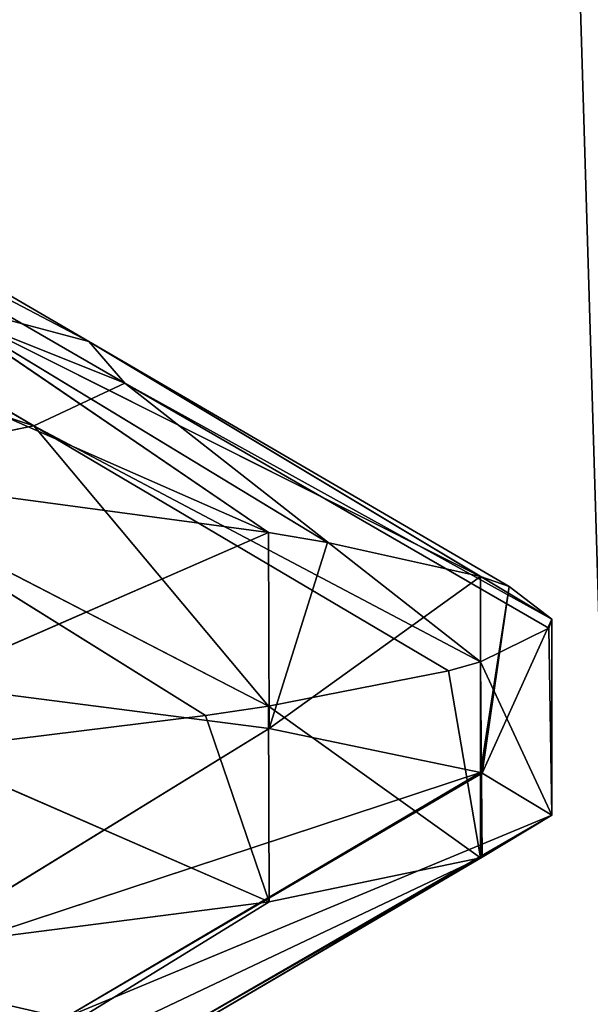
# Model space of a CAD drawing. Extents: x 44 to 247, y 1 to 99.
# Tile 59 of 64: x 152.063 to 152.988, y 2.293 to 3.888. Entities that reach past the tile are written whole.
import ezdxf

# ---------------------------------------------------------------- set-up
doc = ezdxf.new("R2010")
doc.units = 0
doc.header["$LTSCALE"] = 2.54
doc.layers.get('0').update_dxf_attribs({"color": 13, "linetype": 'CONTINUOUS'})

# ---------------------------------------------------------------- blocks, each defined once
blk = doc.blocks.new('WIESZAK_NA_R_CZNIKI_Z_FRON')
at = {"color": 0}
for p, q in [((150.8192, 74.9895, 113.853), (153.0502, 1.3295, 114.3296)), ((150.8192, 74.9895, 113.853), (153.0502, 1.3295, 114.3296)), ((151.4943, 3.7638, 144.2803), (152.1755, 3.3669, 144.1878)), ((151.4943, 3.7638, 144.2803), (152.1755, 3.3669, 144.1878)), ((151.5469, 3.6966, 145.35), (152.2338, 3.2997, 145.3752)), ((151.5469, 3.6966, 145.35), (152.2338, 3.2997, 145.3752)), ((151.5469, 3.6966, 145.35), (152.1755, 3.3669, 144.1878)), ((151.5469, 3.6966, 145.35), (152.1755, 3.3669, 144.1878)), ((151.4072, 3.6253, 146.4537), (152.086, 3.2305, 146.5667)), ((151.4072, 3.6253, 146.4537), (152.086, 3.2305, 146.5667)), ((151.4137, 3.6273, 146.4233), (152.086, 3.2305, 146.5667)), ((151.4137, 3.6273, 146.4233), (152.086, 3.2305, 146.5667)), ((151.4137, 3.6273, 146.4233), (152.2338, 3.2997, 145.3752)), ((151.4137, 3.6273, 146.4233), (152.2338, 3.2997, 145.3752)), ((151.0909, 3.5547, 147.4737), (152.086, 3.2305, 146.5667)), ((151.0909, 3.5547, 147.4737), (152.086, 3.2305, 146.5667)), ((151.433, 3.5116, 141.8773), (152.4664, 3.0577, 142.5145)), ((151.433, 3.5116, 141.8773), (152.4664, 3.0577, 142.5145)), ((151.9075, 3.4385, 143.004), (152.8101, 2.986, 143.7975)), ((152.1755, 3.3669, 144.1878), (151.9075, 3.4385, 143.004)), ((152.4664, 3.0577, 142.5145), (151.9075, 3.4385, 143.004)), ((152.4664, 3.0577, 142.5145), (151.9075, 3.4385, 143.004)), ((152.5621, 3.0416, 142.7942), (151.9075, 3.4385, 143.004)), ((152.5621, 3.0416, 142.7942), (151.9075, 3.4385, 143.004)), ((151.9075, 3.4385, 143.004), (152.8101, 2.986, 143.7975)), ((152.1755, 3.3669, 144.1878), (151.9075, 3.4385, 143.004)), ((152.1755, 3.3669, 144.1878), (152.9259, 2.917, 145.1206)), ((152.2338, 3.2997, 145.3752), (152.1755, 3.3669, 144.1878)), ((152.8101, 2.986, 143.7975), (152.1755, 3.3669, 144.1878)), ((152.8101, 2.986, 143.7975), (152.1755, 3.3669, 144.1878)), ((152.8566, 2.97, 144.0954), (152.1755, 3.3669, 144.1878)), ((152.8566, 2.97, 144.0954), (152.1755, 3.3669, 144.1878)), ((152.1755, 3.3669, 144.1878), (152.9259, 2.917, 145.1206)), ((152.2338, 3.2997, 145.3752), (152.1755, 3.3669, 144.1878)), ((152.086, 3.2305, 146.5667), (152.2338, 3.2997, 145.3752)), ((152.086, 3.2305, 146.5667), (152.2338, 3.2997, 145.3752)), ((152.2338, 3.2997, 145.3752), (152.8101, 2.8481, 146.4439)), ((152.9259, 2.917, 145.1206), (152.2338, 3.2997, 145.3752)), ((152.9259, 2.917, 145.1206), (152.2338, 3.2997, 145.3752)), ((152.9208, 2.9028, 145.4004), (152.2338, 3.2997, 145.3752)), ((152.9208, 2.9028, 145.4004), (152.2338, 3.2997, 145.3752)), ((152.2338, 3.2997, 145.3752), (152.8101, 2.8481, 146.4439)), ((152.086, 3.2305, 146.5667), (151.7276, 3.1578, 147.7327)), ((152.086, 3.2305, 146.5667), (151.7276, 3.1578, 147.7327)), ((152.7583, 2.8336, 146.71), (152.086, 3.2305, 146.5667)), ((152.086, 3.2305, 146.5667), (152.8101, 2.8481, 146.4439)), ((152.086, 3.2305, 146.5667), (152.8101, 2.8481, 146.4439)), ((152.086, 3.2305, 146.5667), (152.4664, 2.7764, 147.7269)), ((152.086, 3.2305, 146.5667), (152.4664, 2.7764, 147.7269)), ((152.7583, 2.8336, 146.71), (152.086, 3.2305, 146.5667)), ((151.7276, 3.1578, 147.7327), (152.3644, 2.7609, 147.9917)), ((151.7276, 3.1578, 147.7327), (152.3644, 2.7609, 147.9917)), ((151.7276, 3.1578, 147.7327), (152.4664, 2.7764, 147.7269)), ((151.7276, 3.1578, 147.7327), (152.4664, 2.7764, 147.7269)), ((152.4664, 3.0577, 142.5145), (152.0406, 3.1148, 141.5557)), ((152.4664, 3.0577, 142.5145), (152.0406, 3.1148, 141.5557)), ((152.4664, 3.0577, 142.5145), (151.905, 2.8124, 141.3107)), ((152.4664, 3.0577, 142.5145), (151.905, 2.8124, 141.3107)), ((152.5621, 3.0416, 142.7942), (152.4664, 3.0577, 142.5145)), ((152.4664, 3.0577, 142.5145), (152.4678, 2.7399, 142.5185)), ((152.4664, 3.0577, 142.5145), (152.4678, 2.7399, 142.5185)), ((152.5621, 3.0416, 142.7942), (152.4664, 3.0577, 142.5145)), ((152.5621, 3.0416, 142.7942), (152.4678, 2.7399, 142.5185)), ((152.5621, 3.0416, 142.7942), (152.4678, 2.7399, 142.5185)), ((152.8101, 2.986, 143.7975), (152.5621, 3.0416, 142.7942)), ((152.8101, 2.986, 143.7975), (152.5621, 3.0416, 142.7942)), ((152.8101, 2.986, 143.7975), (152.4678, 2.7399, 142.5185)), ((152.8101, 2.986, 143.7975), (152.4678, 2.7399, 142.5185)), ((152.8566, 2.97, 144.0954), (152.8101, 2.986, 143.7975)), ((152.8101, 2.986, 143.7975), (152.8101, 2.6685, 143.7975)), ((152.8101, 2.986, 143.7975), (152.8101, 2.6685, 143.7975)), ((152.8566, 2.97, 144.0954), (152.8101, 2.986, 143.7975)), ((152.8566, 2.97, 144.0954), (152.8101, 2.6685, 143.7975)), ((152.8566, 2.97, 144.0954), (152.8101, 2.6685, 143.7975)), ((152.8566, 2.97, 144.0954), (152.8127, 2.6677, 143.8121)), ((152.8566, 2.97, 144.0954), (152.8127, 2.6677, 143.8121)), ((152.9259, 2.917, 145.1206), (152.8566, 2.97, 144.0954)), ((152.9259, 2.917, 145.1206), (152.8566, 2.97, 144.0954)), ((152.9259, 2.917, 145.1206), (152.8127, 2.6677, 143.8121)), ((152.9259, 2.917, 145.1206), (152.8127, 2.6677, 143.8121)), ((152.9208, 2.9028, 145.4004), (152.9259, 2.917, 145.1206)), ((152.9208, 2.9028, 145.4004), (152.9259, 2.917, 145.1206)), ((152.9259, 2.917, 145.1206), (152.9259, 2.5995, 145.1207)), ((152.9259, 2.917, 145.1206), (152.9259, 2.5995, 145.1207)), ((152.8101, 2.8481, 146.4439), (152.9208, 2.9028, 145.4004)), ((152.8101, 2.8481, 146.4439), (152.9208, 2.9028, 145.4004)), ((152.9208, 2.9028, 145.4004), (152.9259, 2.5995, 145.1207)), ((152.9208, 2.9028, 145.4004), (152.9259, 2.5995, 145.1207)), ((152.7583, 2.8336, 146.71), (152.8101, 2.8481, 146.4439)), ((152.7583, 2.8336, 146.71), (152.8101, 2.8481, 146.4439)), ((152.8101, 2.8481, 146.4439), (152.8101, 2.5306, 146.4439)), ((152.8101, 2.8481, 146.4439), (152.8101, 2.5306, 146.4439)), ((152.8101, 2.8481, 146.4439), (152.8127, 2.5314, 146.4292)), ((152.8101, 2.8481, 146.4439), (152.8127, 2.5314, 146.4292)), ((152.8101, 2.8481, 146.4439), (152.9259, 2.5995, 145.1207)), ((152.8101, 2.8481, 146.4439), (152.9259, 2.5995, 145.1207)), ((152.4664, 2.7764, 147.7269), (152.7583, 2.8336, 146.71)), ((152.4664, 2.7764, 147.7269), (152.7583, 2.8336, 146.71)), ((152.7583, 2.8336, 146.71), (152.8101, 2.5306, 146.4439)), ((152.7583, 2.8336, 146.71), (152.8101, 2.5306, 146.4439)), ((151.905, 2.8124, 141.3107), (152.4678, 2.7399, 142.5185)), ((151.905, 2.8124, 141.3107), (152.4678, 2.7399, 142.5185)), ((152.3644, 2.7609, 147.9917), (152.4664, 2.7764, 147.7269)), ((152.3644, 2.7609, 147.9917), (152.4664, 2.7764, 147.7269)), ((152.4664, 2.7764, 147.7269), (152.4678, 2.4591, 147.7228)), ((152.4664, 2.7764, 147.7269), (152.4678, 2.4591, 147.7228)), ((152.4664, 2.7764, 147.7269), (152.8101, 2.5306, 146.4439)), ((152.4664, 2.7764, 147.7269), (152.8101, 2.5306, 146.4439)), ((151.905, 2.7041, 148.9307), (152.3644, 2.7609, 147.9917)), ((151.905, 2.7041, 148.9307), (152.3644, 2.7609, 147.9917)), ((152.3644, 2.7609, 147.9917), (152.4678, 2.4591, 147.7228)), ((152.3644, 2.7609, 147.9917), (152.4678, 2.4591, 147.7228)), ((152.4678, 2.7399, 142.5185), (151.8218, 2.3431, 142.7532)), ((152.4678, 2.7399, 142.5185), (151.8218, 2.3431, 142.7532)), ((152.4678, 2.7399, 142.5185), (152.8101, 2.6685, 143.7975)), ((152.4678, 2.7399, 142.5185), (152.8101, 2.6685, 143.7975)), ((151.905, 2.7041, 148.9307), (152.4678, 2.4591, 147.7228)), ((151.905, 2.7041, 148.9307), (152.4678, 2.4591, 147.7228)), ((151.8218, 2.3431, 142.7532), (152.8101, 2.6685, 143.7975)), ((151.8218, 2.3431, 142.7532), (152.8101, 2.6685, 143.7975)), ((152.1355, 2.2708, 143.9302), (152.8101, 2.6685, 143.7975)), ((152.1355, 2.2708, 143.9302), (152.8101, 2.6685, 143.7975)), ((152.1355, 2.2708, 143.9302), (152.8127, 2.6677, 143.8121)), ((152.1355, 2.2708, 143.9302), (152.8127, 2.6677, 143.8121)), ((152.8101, 2.6685, 143.7975), (152.8127, 2.6677, 143.8121)), ((152.8101, 2.6685, 143.7975), (152.8127, 2.6677, 143.8121)), ((152.8127, 2.6677, 143.8121), (152.9259, 2.5995, 145.1207)), ((152.8127, 2.6677, 143.8121), (152.9259, 2.5995, 145.1207)), ((152.9259, 2.5995, 145.1207), (152.1355, 2.2708, 143.9302)), ((152.9259, 2.5995, 145.1207), (152.1355, 2.2708, 143.9302)), ((152.9259, 2.5995, 145.1207), (152.2385, 2.2026, 145.1207)), ((152.9259, 2.5995, 145.1207), (152.2385, 2.2026, 145.1207)), ((152.9259, 2.5995, 145.1207), (152.8127, 2.5314, 146.4292)), ((152.9259, 2.5995, 145.1207), (152.8127, 2.5314, 146.4292)), ((152.8101, 2.5306, 146.4439), (151.8218, 2.0622, 147.4881)), ((152.8101, 2.5306, 146.4439), (151.8218, 2.0622, 147.4881)), ((152.8127, 2.5314, 146.4292), (152.1355, 2.1345, 146.3111)), ((152.8127, 2.5314, 146.4292), (152.1355, 2.1345, 146.3111)), ((152.8101, 2.5306, 146.4439), (152.1355, 2.1345, 146.3111)), ((152.8101, 2.5306, 146.4439), (152.1355, 2.1345, 146.3111)), ((152.8127, 2.5314, 146.4292), (152.2385, 2.2026, 145.1207)), ((152.8127, 2.5314, 146.4292), (152.2385, 2.2026, 145.1207)), ((152.8101, 2.5306, 146.4439), (152.4678, 2.4591, 147.7228)), ((152.8101, 2.5306, 146.4439), (152.4678, 2.4591, 147.7228)), ((152.8127, 2.5314, 146.4292), (152.8101, 2.5306, 146.4439)), ((152.8127, 2.5314, 146.4292), (152.8101, 2.5306, 146.4439)), ((152.4678, 2.4591, 147.7228), (151.8218, 2.0622, 147.4881)), ((152.4678, 2.4591, 147.7228), (151.8218, 2.0622, 147.4881)), ((152.4678, 2.4591, 147.7228), (151.905, 2.3866, 148.9307)), ((152.4678, 2.4591, 147.7228), (151.905, 2.3866, 148.9307))]:
    blk.add_line(p, q, dxfattribs=at)
mesh = blk.add_polyface(dxfattribs=at)
corners = [(153.0502, 1.3295, 114.3296), (149.2076, 1.3295, 113.6113), (150.8192, 74.9895, 113.853)]
mesh.append_faces([[corners[k] for k in face] for face in [(0, 1, 2)]], dxfattribs={"color": 0})
mesh = blk.add_polyface(dxfattribs=at)
corners = [(153.0502, 1.3295, 114.3296), (150.8192, 74.9895, 113.853), (153.0502, 74.9895, 114.3296)]
mesh.append_faces([[corners[k] for k in face] for face in [(0, 1, 2)]], dxfattribs={"color": 0})
mesh = blk.add_polyface(dxfattribs=at)
corners = [(153.5234, 74.9895, 175.7888), (151.14, 74.9895, 176.3301), (151.14, 1.3295, 176.3301)]
mesh.append_faces([[corners[k] for k in face] for face in [(0, 1, 2)]], dxfattribs={"color": 0})
mesh = blk.add_polyface(dxfattribs=at)
corners = [(154.931, 1.3295, 175.3766), (153.5234, 74.9895, 175.7888), (151.14, 1.3295, 176.3301)]
mesh.append_faces([[corners[k] for k in face] for face in [(0, 1, 2)]], dxfattribs={"color": 0})
mesh = blk.add_polyface(dxfattribs=at)
corners = [(151.5469, 3.6966, 145.35), (151.4943, 3.7638, 144.2803), (152.1755, 3.3669, 144.1878)]
mesh.append_faces([[corners[k] for k in face] for face in [(0, 1, 2)]], dxfattribs={"color": 0})
mesh = blk.add_polyface(dxfattribs=at)
corners = [(151.4943, 3.7638, 144.2803), (151.9075, 3.4385, 143.004), (152.1755, 3.3669, 144.1878)]
mesh.append_faces([[corners[k] for k in face] for face in [(0, 1, 2)]], dxfattribs={"color": 0})
mesh = blk.add_polyface(dxfattribs=at)
corners = [(151.4137, 3.6273, 146.4233), (151.5469, 3.6966, 145.35), (152.2338, 3.2997, 145.3752)]
mesh.append_faces([[corners[k] for k in face] for face in [(0, 1, 2)]], dxfattribs={"color": 0})
mesh = blk.add_polyface(dxfattribs=at)
corners = [(152.2338, 3.2997, 145.3752), (151.5469, 3.6966, 145.35), (152.1755, 3.3669, 144.1878)]
mesh.append_faces([[corners[k] for k in face] for face in [(0, 1, 2)]], dxfattribs={"color": 0})
mesh = blk.add_polyface(dxfattribs=at)
corners = [(151.0909, 3.5547, 147.4737), (151.4072, 3.6253, 146.4537), (152.086, 3.2305, 146.5667)]
mesh.append_faces([[corners[k] for k in face] for face in [(0, 1, 2)]], dxfattribs={"color": 0})
mesh = blk.add_polyface(dxfattribs=at)
corners = [(152.086, 3.2305, 146.5667), (151.4072, 3.6253, 146.4537), (151.4137, 3.6273, 146.4233)]
mesh.append_faces([[corners[k] for k in face] for face in [(0, 1, 2)]], dxfattribs={"color": 0})
mesh = blk.add_polyface(dxfattribs=at)
corners = [(152.086, 3.2305, 146.5667), (151.4137, 3.6273, 146.4233), (152.2338, 3.2997, 145.3752)]
mesh.append_faces([[corners[k] for k in face] for face in [(0, 1, 2)]], dxfattribs={"color": 0})
mesh = blk.add_polyface(dxfattribs=at)
corners = [(151.7276, 3.1578, 147.7327), (151.0909, 3.5547, 147.4737), (152.086, 3.2305, 146.5667)]
mesh.append_faces([[corners[k] for k in face] for face in [(0, 1, 2)]], dxfattribs={"color": 0})
mesh = blk.add_polyface(dxfattribs=at)
corners = [(151.9075, 3.4385, 143.004), (151.433, 3.5116, 141.8773), (152.4664, 3.0577, 142.5145)]
mesh.append_faces([[corners[k] for k in face] for face in [(0, 1, 2)]], dxfattribs={"color": 0})
mesh = blk.add_polyface(dxfattribs=at)
corners = [(152.4664, 3.0577, 142.5145), (151.433, 3.5116, 141.8773), (152.0406, 3.1148, 141.5557)]
mesh.append_faces([[corners[k] for k in face] for face in [(0, 1, 2)]], dxfattribs={"color": 0})
mesh = blk.add_polyface(dxfattribs=at)
corners = [(152.1755, 3.3669, 144.1878), (151.9075, 3.4385, 143.004), (152.8101, 2.986, 143.7975)]
mesh.append_faces([[corners[k] for k in face] for face in [(0, 1, 2)]], dxfattribs={"color": 0})
mesh = blk.add_polyface(dxfattribs=at)
corners = [(151.9075, 3.4385, 143.004), (152.4664, 3.0577, 142.5145), (152.5621, 3.0416, 142.7942)]
mesh.append_faces([[corners[k] for k in face] for face in [(0, 1, 2)]], dxfattribs={"color": 0})
mesh = blk.add_polyface(dxfattribs=at)
corners = [(152.8101, 2.986, 143.7975), (151.9075, 3.4385, 143.004), (152.5621, 3.0416, 142.7942)]
mesh.append_faces([[corners[k] for k in face] for face in [(0, 1, 2)]], dxfattribs={"color": 0})
mesh = blk.add_polyface(dxfattribs=at)
corners = [(152.2338, 3.2997, 145.3752), (152.1755, 3.3669, 144.1878), (152.9259, 2.917, 145.1206)]
mesh.append_faces([[corners[k] for k in face] for face in [(0, 1, 2)]], dxfattribs={"color": 0})
mesh = blk.add_polyface(dxfattribs=at)
corners = [(152.1755, 3.3669, 144.1878), (152.8101, 2.986, 143.7975), (152.8566, 2.97, 144.0954)]
mesh.append_faces([[corners[k] for k in face] for face in [(0, 1, 2)]], dxfattribs={"color": 0})
mesh = blk.add_polyface(dxfattribs=at)
corners = [(152.9259, 2.917, 145.1206), (152.1755, 3.3669, 144.1878), (152.8566, 2.97, 144.0954)]
mesh.append_faces([[corners[k] for k in face] for face in [(0, 1, 2)]], dxfattribs={"color": 0})
mesh = blk.add_polyface(dxfattribs=at)
corners = [(152.086, 3.2305, 146.5667), (152.2338, 3.2997, 145.3752), (152.8101, 2.8481, 146.4439)]
mesh.append_faces([[corners[k] for k in face] for face in [(0, 1, 2)]], dxfattribs={"color": 0})
mesh = blk.add_polyface(dxfattribs=at)
corners = [(152.9208, 2.9028, 145.4004), (152.2338, 3.2997, 145.3752), (152.9259, 2.917, 145.1206)]
mesh.append_faces([[corners[k] for k in face] for face in [(0, 1, 2)]], dxfattribs={"color": 0})
mesh = blk.add_polyface(dxfattribs=at)
corners = [(152.8101, 2.8481, 146.4439), (152.2338, 3.2997, 145.3752), (152.9208, 2.9028, 145.4004)]
mesh.append_faces([[corners[k] for k in face] for face in [(0, 1, 2)]], dxfattribs={"color": 0})
mesh = blk.add_polyface(dxfattribs=at)
corners = [(151.7276, 3.1578, 147.7327), (152.086, 3.2305, 146.5667), (152.4664, 2.7764, 147.7269)]
mesh.append_faces([[corners[k] for k in face] for face in [(0, 1, 2)]], dxfattribs={"color": 0})
mesh = blk.add_polyface(dxfattribs=at)
corners = [(152.7583, 2.8336, 146.71), (152.086, 3.2305, 146.5667), (152.8101, 2.8481, 146.4439)]
mesh.append_faces([[corners[k] for k in face] for face in [(0, 1, 2)]], dxfattribs={"color": 0})
mesh = blk.add_polyface(dxfattribs=at)
corners = [(152.4664, 2.7764, 147.7269), (152.086, 3.2305, 146.5667), (152.7583, 2.8336, 146.71)]
mesh.append_faces([[corners[k] for k in face] for face in [(0, 1, 2)]], dxfattribs={"color": 0})
mesh = blk.add_polyface(dxfattribs=at)
corners = [(151.905, 2.7041, 148.9307), (151.7276, 3.1578, 147.7327), (152.3644, 2.7609, 147.9917)]
mesh.append_faces([[corners[k] for k in face] for face in [(0, 1, 2)]], dxfattribs={"color": 0})
mesh = blk.add_polyface(dxfattribs=at)
corners = [(152.3644, 2.7609, 147.9917), (151.7276, 3.1578, 147.7327), (152.4664, 2.7764, 147.7269)]
mesh.append_faces([[corners[k] for k in face] for face in [(0, 1, 2)]], dxfattribs={"color": 0})
mesh = blk.add_polyface(dxfattribs=at)
corners = [(152.0406, 3.1148, 141.5557), (151.905, 2.8124, 141.3107), (152.4664, 3.0577, 142.5145)]
mesh.append_faces([[corners[k] for k in face] for face in [(0, 1, 2)]], dxfattribs={"color": 0})
mesh = blk.add_polyface(dxfattribs=at)
corners = [(152.4664, 3.0577, 142.5145), (151.905, 2.8124, 141.3107), (152.4678, 2.7399, 142.5185)]
mesh.append_faces([[corners[k] for k in face] for face in [(0, 1, 2)]], dxfattribs={"color": 0})
mesh = blk.add_polyface(dxfattribs=at)
corners = [(152.4664, 3.0577, 142.5145), (152.4678, 2.7399, 142.5185), (152.5621, 3.0416, 142.7942)]
mesh.append_faces([[corners[k] for k in face] for face in [(0, 1, 2)]], dxfattribs={"color": 0})
mesh = blk.add_polyface(dxfattribs=at)
corners = [(152.5621, 3.0416, 142.7942), (152.4678, 2.7399, 142.5185), (152.8101, 2.986, 143.7975)]
mesh.append_faces([[corners[k] for k in face] for face in [(0, 1, 2)]], dxfattribs={"color": 0})
mesh = blk.add_polyface(dxfattribs=at)
corners = [(152.8101, 2.986, 143.7975), (152.4678, 2.7399, 142.5185), (152.8101, 2.6685, 143.7975)]
mesh.append_faces([[corners[k] for k in face] for face in [(0, 1, 2)]], dxfattribs={"color": 0})
mesh = blk.add_polyface(dxfattribs=at)
corners = [(152.8101, 2.986, 143.7975), (152.8101, 2.6685, 143.7975), (152.8566, 2.97, 144.0954)]
mesh.append_faces([[corners[k] for k in face] for face in [(0, 1, 2)]], dxfattribs={"color": 0})
mesh = blk.add_polyface(dxfattribs=at)
corners = [(152.8566, 2.97, 144.0954), (152.8101, 2.6685, 143.7975), (152.8127, 2.6677, 143.8121)]
mesh.append_faces([[corners[k] for k in face] for face in [(0, 1, 2)]], dxfattribs={"color": 0})
mesh = blk.add_polyface(dxfattribs=at)
corners = [(152.8566, 2.97, 144.0954), (152.8127, 2.6677, 143.8121), (152.9259, 2.917, 145.1206)]
mesh.append_faces([[corners[k] for k in face] for face in [(0, 1, 2)]], dxfattribs={"color": 0})
mesh = blk.add_polyface(dxfattribs=at)
corners = [(152.9259, 2.917, 145.1206), (152.8127, 2.6677, 143.8121), (152.9259, 2.5995, 145.1207)]
mesh.append_faces([[corners[k] for k in face] for face in [(0, 1, 2)]], dxfattribs={"color": 0})
mesh = blk.add_polyface(dxfattribs=at)
corners = [(152.9259, 2.917, 145.1206), (152.9259, 2.5995, 145.1207), (152.9208, 2.9028, 145.4004)]
mesh.append_faces([[corners[k] for k in face] for face in [(0, 1, 2)]], dxfattribs={"color": 0})
mesh = blk.add_polyface(dxfattribs=at)
corners = [(152.9208, 2.9028, 145.4004), (152.9259, 2.5995, 145.1207), (152.8101, 2.8481, 146.4439)]
mesh.append_faces([[corners[k] for k in face] for face in [(0, 1, 2)]], dxfattribs={"color": 0})
mesh = blk.add_polyface(dxfattribs=at)
corners = [(152.8101, 2.8481, 146.4439), (152.8101, 2.5306, 146.4439), (152.7583, 2.8336, 146.71)]
mesh.append_faces([[corners[k] for k in face] for face in [(0, 1, 2)]], dxfattribs={"color": 0})
mesh = blk.add_polyface(dxfattribs=at)
corners = [(152.8101, 2.8481, 146.4439), (152.8127, 2.5314, 146.4292), (152.8101, 2.5306, 146.4439)]
mesh.append_faces([[corners[k] for k in face] for face in [(0, 1, 2)]], dxfattribs={"color": 0})
mesh = blk.add_polyface(dxfattribs=at)
corners = [(152.8101, 2.8481, 146.4439), (152.9259, 2.5995, 145.1207), (152.8127, 2.5314, 146.4292)]
mesh.append_faces([[corners[k] for k in face] for face in [(0, 1, 2)]], dxfattribs={"color": 0})
mesh = blk.add_polyface(dxfattribs=at)
corners = [(152.7583, 2.8336, 146.71), (152.8101, 2.5306, 146.4439), (152.4664, 2.7764, 147.7269)]
mesh.append_faces([[corners[k] for k in face] for face in [(0, 1, 2)]], dxfattribs={"color": 0})
mesh = blk.add_polyface(dxfattribs=at)
corners = [(151.8218, 2.3431, 142.7532), (152.4678, 2.7399, 142.5185), (151.905, 2.8124, 141.3107)]
mesh.append_faces([[corners[k] for k in face] for face in [(0, 1, 2)]], dxfattribs={"color": 0})
mesh = blk.add_polyface(dxfattribs=at)
corners = [(152.4664, 2.7764, 147.7269), (152.4678, 2.4591, 147.7228), (152.3644, 2.7609, 147.9917)]
mesh.append_faces([[corners[k] for k in face] for face in [(0, 1, 2)]], dxfattribs={"color": 0})
mesh = blk.add_polyface(dxfattribs=at)
corners = [(152.4664, 2.7764, 147.7269), (152.8101, 2.5306, 146.4439), (152.4678, 2.4591, 147.7228)]
mesh.append_faces([[corners[k] for k in face] for face in [(0, 1, 2)]], dxfattribs={"color": 0})
mesh = blk.add_polyface(dxfattribs=at)
corners = [(152.3644, 2.7609, 147.9917), (152.4678, 2.4591, 147.7228), (151.905, 2.7041, 148.9307)]
mesh.append_faces([[corners[k] for k in face] for face in [(0, 1, 2)]], dxfattribs={"color": 0})
mesh = blk.add_polyface(dxfattribs=at)
corners = [(152.8101, 2.6685, 143.7975), (152.4678, 2.7399, 142.5185), (151.8218, 2.3431, 142.7532)]
mesh.append_faces([[corners[k] for k in face] for face in [(0, 1, 2)]], dxfattribs={"color": 0})
mesh = blk.add_polyface(dxfattribs=at)
corners = [(151.905, 2.7041, 148.9307), (152.4678, 2.4591, 147.7228), (151.905, 2.3866, 148.9307)]
mesh.append_faces([[corners[k] for k in face] for face in [(0, 1, 2)]], dxfattribs={"color": 0})
mesh = blk.add_polyface(dxfattribs=at)
corners = [(152.1355, 2.2708, 143.9302), (152.8101, 2.6685, 143.7975), (151.8218, 2.3431, 142.7532)]
mesh.append_faces([[corners[k] for k in face] for face in [(0, 1, 2)]], dxfattribs={"color": 0})
mesh = blk.add_polyface(dxfattribs=at)
corners = [(152.1355, 2.2708, 143.9302), (152.8127, 2.6677, 143.8121), (152.8101, 2.6685, 143.7975)]
mesh.append_faces([[corners[k] for k in face] for face in [(0, 1, 2)]], dxfattribs={"color": 0})
mesh = blk.add_polyface(dxfattribs=at)
corners = [(152.9259, 2.5995, 145.1207), (152.8127, 2.6677, 143.8121), (152.1355, 2.2708, 143.9302)]
mesh.append_faces([[corners[k] for k in face] for face in [(0, 1, 2)]], dxfattribs={"color": 0})
mesh = blk.add_polyface(dxfattribs=at)
corners = [(152.9259, 2.5995, 145.1207), (152.1355, 2.2708, 143.9302), (152.2385, 2.2026, 145.1207)]
mesh.append_faces([[corners[k] for k in face] for face in [(0, 1, 2)]], dxfattribs={"color": 0})
mesh = blk.add_polyface(dxfattribs=at)
corners = [(152.8127, 2.5314, 146.4292), (152.9259, 2.5995, 145.1207), (152.2385, 2.2026, 145.1207)]
mesh.append_faces([[corners[k] for k in face] for face in [(0, 1, 2)]], dxfattribs={"color": 0})
mesh = blk.add_polyface(dxfattribs=at)
corners = [(152.4678, 2.4591, 147.7228), (152.8101, 2.5306, 146.4439), (151.8218, 2.0622, 147.4881)]
mesh.append_faces([[corners[k] for k in face] for face in [(0, 1, 2)]], dxfattribs={"color": 0})
mesh = blk.add_polyface(dxfattribs=at)
corners = [(151.8218, 2.0622, 147.4881), (152.8101, 2.5306, 146.4439), (152.1355, 2.1345, 146.3111)]
mesh.append_faces([[corners[k] for k in face] for face in [(0, 1, 2)]], dxfattribs={"color": 0})
mesh = blk.add_polyface(dxfattribs=at)
corners = [(152.8101, 2.5306, 146.4439), (152.8127, 2.5314, 146.4292), (152.1355, 2.1345, 146.3111)]
mesh.append_faces([[corners[k] for k in face] for face in [(0, 1, 2)]], dxfattribs={"color": 0})
mesh = blk.add_polyface(dxfattribs=at)
corners = [(152.8127, 2.5314, 146.4292), (152.2385, 2.2026, 145.1207), (152.1355, 2.1345, 146.3111)]
mesh.append_faces([[corners[k] for k in face] for face in [(0, 1, 2)]], dxfattribs={"color": 0})
mesh = blk.add_polyface(dxfattribs=at)
corners = [(151.905, 2.3866, 148.9307), (152.4678, 2.4591, 147.7228), (151.8218, 2.0622, 147.4881)]
mesh.append_faces([[corners[k] for k in face] for face in [(0, 1, 2)]], dxfattribs={"color": 0})
mesh = blk.add_polyface(dxfattribs=at)
corners = [(152.1355, 2.2708, 143.9302), (151.8218, 2.3431, 142.7532), (151.2597, 1.9289, 143.2352)]
mesh.append_faces([[corners[k] for k in face] for face in [(0, 1, 2)]], dxfattribs={"color": 0})

msp = doc.modelspace()

# ---------------------------------------------------------------- block references
at = {"color": 0}
msp.add_blockref('WIESZAK_NA_R_CZNIKI_Z_FRON', (0, 0), dxfattribs=at)

doc.saveas('drawing.dxf')
